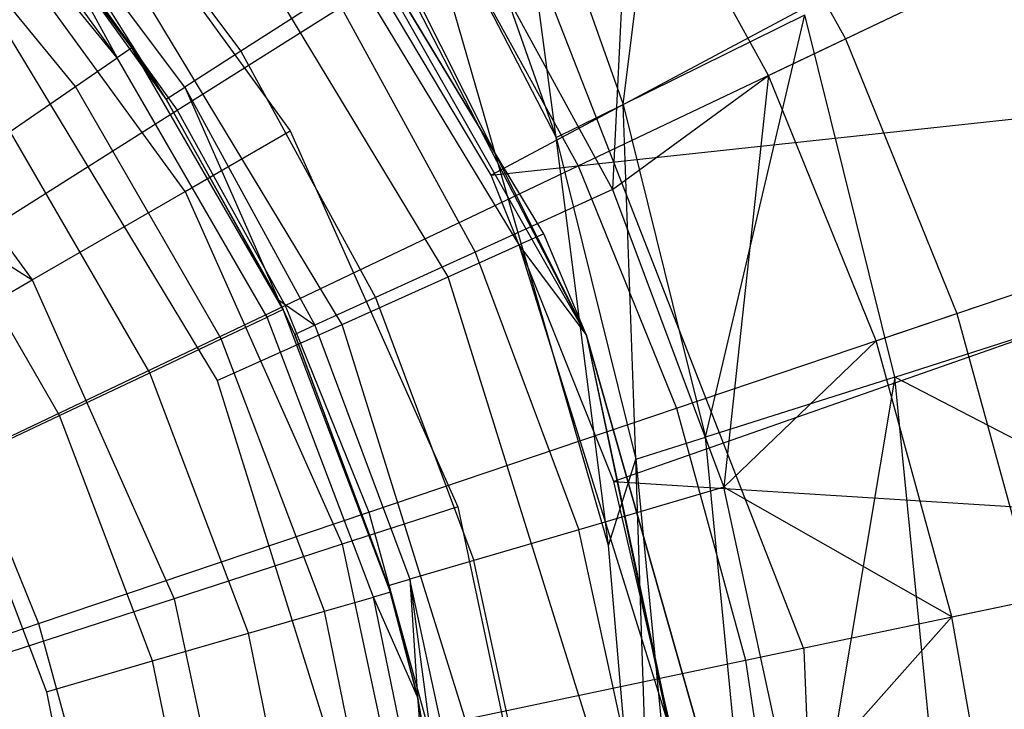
# Model space of a CAD drawing. Extents: x 4.9 to 22.3, y -20.4 to 0.
# Tile 55 of 95: x 14.767 to 15.592, y -11.338 to -10.759. Entities that reach past the tile are written whole.
import ezdxf

# ---------------------------------------------------------------- set-up
doc = ezdxf.new("R2010")
doc.units = 0
doc.header["$LTSCALE"] = 2.54
doc.layers.get('0').update_dxf_attribs({"color": 13, "linetype": 'CONTINUOUS'})

# ---------------------------------------------------------------- blocks, each defined once
blk = doc.blocks.new('AMELIA-10495_B_STL')
at = {"color": 0}
for p, q in [((16.24554, -10.31032, 2.91528), (15.16186, -10.8899, 1.93009)), ((16.24554, -10.31032, 2.91528), (15.16186, -10.8899, 1.93009)), ((15.27244, -10.8305, 18.18531), (15.31877, -10.45833, 18.02529)), ((15.27244, -10.8305, 18.18531), (15.31877, -10.45833, 18.02529)), ((15.21649, -10.85815, 18.28974), (15.17601, -10.55758, 18.18523)), ((15.17601, -10.55758, 18.18523), (15.27244, -10.8305, 18.18531)), ((15.17601, -10.55758, 18.18523), (15.27244, -10.8305, 18.18531)), ((15.21649, -10.85815, 18.28974), (15.17601, -10.55758, 18.18523)), ((15.33866, -10.55781, 3.88889), (15.45866, -10.77549, 3.88889)), ((15.33866, -10.55781, 3.88889), (15.45866, -10.77549, 3.88889)), ((14.79081, -10.57369, 18.43009), (14.99357, -10.85275, 18.43009)), ((14.79081, -10.57369, 18.43009), (14.99357, -10.85275, 18.43009)), ((15.20605, -10.93901, 0.53009), (14.98156, -10.56766, 0.53009)), ((15.20605, -10.93901, 0.53009), (14.98156, -10.56766, 0.53009)), ((15.24149, -11.02344, 0.53009), (14.98519, -10.57232, 1.41781)), ((15.20605, -10.93901, 0.53009), (14.98519, -10.57232, 1.41781)), ((15.24149, -11.02344, 0.53009), (14.98519, -10.57232, 1.41781)), ((15.20605, -10.93901, 0.53009), (14.98519, -10.57232, 1.41781)), ((15.18522, -10.94838, 0.41529), (14.96358, -10.58174, 0.41529)), ((15.18522, -10.94838, 0.41529), (14.96358, -10.58174, 0.41529)), ((14.70052, -10.58671, 10.56306), (14.84874, -10.79139, 10.65577)), ((14.70052, -10.58671, 10.56306), (14.84874, -10.79139, 10.65577)), ((14.84874, -10.79139, 10.65577), (14.68993, -10.59689, 10.65577)), ((14.84874, -10.79139, 10.65577), (14.68993, -10.59689, 10.65577)), ((14.81119, -10.5976, 9.18306), (14.95222, -10.786, 9.18306)), ((14.81119, -10.5976, 9.18306), (14.95222, -10.786, 9.18306)), ((15.12343, -10.59413, 18.28969), (15.21649, -10.85815, 18.28974)), ((15.12343, -10.59413, 18.28969), (15.21649, -10.85815, 18.28974)), ((15.27826, -10.59594, 8.41525), (15.26357, -10.90188, 8.65402)), ((15.27826, -10.59594, 8.41525), (15.26357, -10.90188, 8.65402)), ((15.39419, -10.80621, 8.41525), (15.27826, -10.59594, 8.41525)), ((15.39419, -10.80621, 8.41525), (15.27826, -10.59594, 8.41525)), ((15.12592, -10.97507, 0.31796), (14.91239, -10.62185, 0.31796)), ((15.12592, -10.97507, 0.31796), (14.91239, -10.62185, 0.31796)), ((15.2601, -11.2005, 18.43009), (15.09152, -10.61631, 18.43009)), ((15.09152, -10.61631, 18.43009), (15.21649, -10.85815, 18.28974)), ((15.09152, -10.61631, 18.43009), (15.21649, -10.85815, 18.28974)), ((15.2601, -11.2005, 18.43009), (15.09152, -10.61631, 18.43009)), ((14.81367, -10.8156, 10.7394), (14.6592, -10.6264, 10.7394)), ((14.81367, -10.8156, 10.7394), (14.6592, -10.6264, 10.7394)), ((14.90532, -10.81614, 9.46436), (14.76906, -10.63411, 9.46436)), ((14.8896, -10.82625, 9.75051), (14.76906, -10.63411, 9.46436)), ((14.90532, -10.81614, 9.46436), (14.76906, -10.63411, 9.46436)), ((14.8896, -10.82625, 9.75051), (14.76906, -10.63411, 9.46436)), ((14.90548, -10.90361, 19.0266), (14.71523, -10.64175, 19.0266)), ((14.90548, -10.90361, 19.0266), (14.71523, -10.64175, 19.0266)), ((15.13585, -10.66799, 8.65402), (15.26357, -10.90188, 8.65402)), ((15.13585, -10.66799, 8.65402), (15.26357, -10.90188, 8.65402)), ((15.45866, -10.77549, 3.88889), (15.65778, -10.68064, 4.13464)), ((15.45866, -10.77549, 3.88889), (15.65778, -10.68064, 4.13464)), ((14.79, -10.68346, 3.4836), (14.89899, -10.83537, 3.4836)), ((14.79, -10.68346, 3.4836), (14.89899, -10.83537, 3.4836)), ((15.03717, -11.01502, 0.25293), (14.83577, -10.68187, 0.25293)), ((15.03717, -11.01502, 0.25293), (14.83577, -10.68187, 0.25293)), ((14.8896, -10.82625, 9.75051), (14.79601, -10.69576, 9.75051)), ((14.79601, -10.69576, 9.75051), (14.86082, -10.78305, 10.56306)), ((14.86082, -10.78305, 10.56306), (14.79601, -10.69576, 10.56306)), ((14.79601, -10.69576, 9.75051), (14.86082, -10.78305, 10.56306)), ((14.8896, -10.82625, 9.75051), (14.79601, -10.69576, 9.75051)), ((14.79601, -10.69576, 10.56306), (14.84874, -10.79139, 10.65577)), ((14.79601, -10.69576, 10.56306), (14.84874, -10.79139, 10.65577)), ((14.86082, -10.78305, 10.56306), (14.79601, -10.69576, 10.56306)), ((14.89899, -10.83537, 3.4836), (15.12896, -10.69019, 3.67087)), ((14.89899, -10.83537, 3.4836), (15.12896, -10.69019, 3.67087)), ((15.07009, -10.69105, 1.48502), (15.24149, -11.02344, 0.53009)), ((15.07009, -10.69105, 1.48502), (15.24149, -11.02344, 0.53009)), ((15.12896, -10.69019, 3.67087), (15.23478, -10.88214, 3.67087)), ((15.12896, -10.69019, 3.67087), (15.23478, -10.88214, 3.67087)), ((15.42419, -11.28785, 10.13009), (15.19683, -10.70517, 10.13009)), ((15.42419, -11.28785, 12.73009), (15.19683, -10.70517, 12.73009)), ((15.42419, -11.28785, 10.13009), (15.19683, -10.70517, 10.13009)), ((15.42419, -11.28785, 12.73009), (15.19683, -10.70517, 12.73009)), ((15.39419, -10.80621, 8.41525), (15.58876, -10.71352, 8.10656)), ((15.39419, -10.80621, 8.41525), (15.58876, -10.71352, 8.10656)), ((15.0895, -10.72133, 1.93009), (15.24149, -11.02344, 1.93009)), ((15.0895, -10.72133, 1.50961), (15.24149, -11.02344, 0.53009)), ((15.0895, -10.72133, 1.50961), (15.24149, -11.02344, 0.53009)), ((15.0895, -10.72133, 1.93009), (15.24149, -11.02344, 1.93009)), ((15.0295, -10.73633, 8.91141), (14.95222, -10.786, 9.18306)), ((15.0295, -10.73633, 8.91141), (14.95222, -10.786, 9.18306)), ((15.0295, -10.73633, 8.91141), (15.14857, -10.95439, 8.91141)), ((15.0295, -10.73633, 8.91141), (15.14857, -10.95439, 8.91141)), ((15.16186, -10.8899, 1.93009), (15.0716, -10.73799, 1.93009)), ((15.16186, -10.8899, 1.93009), (15.0716, -10.73799, 1.93009)), ((15.16186, -10.8899, 1.93009), (15.0716, -10.73799, 1.93009)), ((14.60522, -10.7408, 19.61333), (14.77728, -10.97763, 19.61333)), ((14.60522, -10.7408, 19.61333), (14.77728, -10.97763, 19.61333)), ((14.7454, -10.75268, 0.23009), (14.93248, -11.06214, 0.23009)), ((14.7454, -10.75268, 0.23009), (14.93248, -11.06214, 0.23009)), ((15.27244, -10.8305, 18.18531), (15.42454, -10.75541, 18.02541)), ((15.27244, -10.8305, 18.18531), (15.42454, -10.75541, 18.02541)), ((15.34136, -11.10951, 18.18531), (15.42454, -10.75541, 18.02541)), ((15.34136, -11.10951, 18.18531), (15.42454, -10.75541, 18.02541)), ((15.50019, -11.05912, 18.02541), (15.42454, -10.75541, 18.02541)), ((15.50019, -11.05912, 18.02541), (15.42454, -10.75541, 18.02541)), ((15.16186, -10.8899, 1.93009), (16.36465, -10.76046, 2.91528)), ((15.16186, -10.8899, 1.93009), (16.36465, -10.76046, 2.91528)), ((16.36465, -10.76046, 2.91528), (15.26464, -11.14679, 1.93009)), ((16.36465, -10.76046, 2.91528), (15.26464, -11.14679, 1.93009)), ((15.23478, -10.88214, 3.67087), (15.45866, -10.77549, 3.88889)), ((15.23478, -10.88214, 3.67087), (15.45866, -10.77549, 3.88889)), ((15.45866, -10.77549, 3.88889), (15.55208, -11.00584, 3.88889)), ((15.45866, -10.77549, 3.88889), (15.55208, -11.00584, 3.88889)), ((14.86082, -10.78305, 10.56306), (14.84874, -10.79139, 10.65577)), ((14.86082, -10.78305, 10.56306), (14.84874, -10.79139, 10.65577)), ((14.8896, -10.82625, 9.75051), (14.86082, -10.78305, 10.56306)), ((14.8896, -10.82625, 9.75051), (14.86082, -10.78305, 10.56306)), ((14.98756, -11.00256, 10.56306), (14.86082, -10.78305, 10.56306)), ((14.98756, -11.00256, 10.56306), (14.86082, -10.78305, 10.56306)), ((14.95222, -10.786, 9.18306), (14.90532, -10.81614, 9.46436)), ((14.95222, -10.786, 9.18306), (14.90532, -10.81614, 9.46436)), ((14.95222, -10.786, 9.18306), (15.06501, -10.99255, 9.18306)), ((14.95222, -10.786, 9.18306), (15.06501, -10.99255, 9.18306)), ((14.81367, -10.8156, 10.7394), (14.84874, -10.79139, 10.65577)), ((14.81367, -10.8156, 10.7394), (14.84874, -10.79139, 10.65577)), ((14.9743, -11.00886, 10.65577), (14.84874, -10.79139, 10.65577)), ((14.9743, -11.00886, 10.65577), (14.84874, -10.79139, 10.65577)), ((15.26357, -10.90188, 8.65402), (15.39419, -10.80621, 8.41525)), ((15.26357, -10.90188, 8.65402), (15.39419, -10.80621, 8.41525)), ((15.39419, -10.80621, 8.41525), (15.35669, -11.15156, 8.65402)), ((15.39419, -10.80621, 8.41525), (15.35669, -11.15156, 8.65402)), ((15.48443, -11.02871, 8.41525), (15.39419, -10.80621, 8.41525)), ((15.48443, -11.02871, 8.41525), (15.39419, -10.80621, 8.41525)), ((14.75905, -10.8533, 10.80577), (14.81367, -10.8156, 10.7394)), ((14.75905, -10.8533, 10.80577), (14.81367, -10.8156, 10.7394)), ((14.9358, -11.02713, 10.7394), (14.81367, -10.8156, 10.7394)), ((14.9358, -11.02713, 10.7394), (14.81367, -10.8156, 10.7394)), ((14.8896, -10.82625, 9.75051), (14.90532, -10.81614, 9.46436)), ((14.8896, -10.82625, 9.75051), (14.90532, -10.81614, 9.46436)), ((14.90532, -10.81614, 9.46436), (14.98365, -10.99439, 9.75051)), ((14.90532, -10.81614, 9.46436), (14.98365, -10.99439, 9.75051)), ((14.90532, -10.81614, 9.46436), (15.0143, -11.01571, 9.46436)), ((14.90532, -10.81614, 9.46436), (15.0143, -11.01571, 9.46436)), ((14.54175, -10.82846, 19.94452), (14.77728, -10.97763, 19.61333)), ((14.54175, -10.82846, 19.94452), (14.77728, -10.97763, 19.61333)), ((14.98365, -10.99439, 9.75051), (14.8896, -10.82625, 9.75051)), ((14.8896, -10.82625, 9.75051), (14.98756, -11.00256, 10.56306)), ((14.98365, -10.99439, 9.75051), (14.8896, -10.82625, 9.75051)), ((14.8896, -10.82625, 9.75051), (14.98756, -11.00256, 10.56306)), ((14.65196, -10.99132, 3.3297), (14.89899, -10.83537, 3.4836)), ((14.65196, -10.99132, 3.3297), (14.89899, -10.83537, 3.4836)), ((14.89899, -10.83537, 3.4836), (14.98926, -10.9991, 3.4836)), ((14.89899, -10.83537, 3.4836), (14.98926, -10.9991, 3.4836)), ((15.21649, -10.85815, 18.28974), (15.27244, -10.8305, 18.18531)), ((15.21649, -10.85815, 18.28974), (15.27244, -10.8305, 18.18531)), ((15.28297, -11.12806, 18.28974), (15.27244, -10.8305, 18.18531)), ((15.27244, -10.8305, 18.18531), (15.34136, -11.10951, 18.18531)), ((15.27244, -10.8305, 18.18531), (15.34136, -11.10951, 18.18531)), ((15.28297, -11.12806, 18.28974), (15.27244, -10.8305, 18.18531)), ((14.87583, -11.05558, 10.80577), (14.75905, -10.8533, 10.80577)), ((14.87583, -11.05558, 10.80577), (14.75905, -10.8533, 10.80577)), ((14.90548, -10.90361, 19.0266), (14.99357, -10.85275, 18.43009)), ((14.90548, -10.90361, 19.0266), (14.99357, -10.85275, 18.43009)), ((14.99357, -10.85275, 18.43009), (15.13387, -11.16788, 18.43009)), ((14.99357, -10.85275, 18.43009), (15.13387, -11.16788, 18.43009)), ((15.2601, -11.2005, 18.43009), (15.21649, -10.85815, 18.28974)), ((15.21649, -10.85815, 18.28974), (15.28297, -11.12806, 18.28974)), ((15.21649, -10.85815, 18.28974), (15.28297, -11.12806, 18.28974)), ((15.2601, -11.2005, 18.43009), (15.21649, -10.85815, 18.28974)), ((14.98926, -10.9991, 3.4836), (15.23478, -10.88214, 3.67087)), ((14.98926, -10.9991, 3.4836), (15.23478, -10.88214, 3.67087)), ((15.23478, -10.88214, 3.67087), (15.31716, -11.08526, 3.67087)), ((15.23478, -10.88214, 3.67087), (15.31716, -11.08526, 3.67087)), ((15.26464, -11.14679, 1.93009), (15.16186, -10.8899, 1.93009)), ((15.26464, -11.14679, 1.93009), (15.16186, -10.8899, 1.93009)), ((15.26464, -11.14679, 1.93009), (15.16186, -10.8899, 1.93009)), ((14.80028, -11.09143, 10.84838), (14.69023, -10.90081, 10.84838)), ((14.80028, -11.09143, 10.84838), (14.69023, -10.90081, 10.84838)), ((14.77728, -10.97763, 19.61333), (14.90548, -10.90361, 19.0266)), ((14.77728, -10.97763, 19.61333), (14.90548, -10.90361, 19.0266)), ((14.90548, -10.90361, 19.0266), (15.03713, -11.19931, 19.0266)), ((14.90548, -10.90361, 19.0266), (15.03713, -11.19931, 19.0266)), ((15.26357, -10.90188, 8.65402), (15.14857, -10.95439, 8.91141)), ((15.26357, -10.90188, 8.65402), (15.14857, -10.95439, 8.91141)), ((15.26357, -10.90188, 8.65402), (15.35669, -11.15156, 8.65402)), ((15.26357, -10.90188, 8.65402), (15.35669, -11.15156, 8.65402)), ((15.50019, -11.05912, 18.02541), (15.91088, -10.92794, 17.78925)), ((15.50019, -11.05912, 18.02541), (15.91088, -10.92794, 17.78925)), ((15.55208, -11.00584, 3.88889), (15.76102, -10.9352, 4.13464)), ((15.55208, -11.00584, 3.88889), (15.76102, -10.9352, 4.13464)), ((15.20605, -10.93901, 0.53009), (15.18522, -10.94838, 0.41529)), ((15.20605, -10.93901, 0.53009), (15.18522, -10.94838, 0.41529)), ((15.24149, -11.02344, 0.53009), (15.20605, -10.93901, 0.53009)), ((15.24149, -11.02344, 0.53009), (15.20605, -10.93901, 0.53009)), ((15.12592, -10.97507, 0.31796), (15.18522, -10.94838, 0.41529)), ((15.12592, -10.97507, 0.31796), (15.18522, -10.94838, 0.41529)), ((15.24149, -11.02344, 0.53009), (15.18522, -10.94838, 0.41529)), ((15.24149, -11.02344, 0.53009), (15.18522, -10.94838, 0.41529)), ((15.31268, -11.35741, 0.41529), (15.18522, -10.94838, 0.41529)), ((15.31268, -11.35741, 0.41529), (15.18522, -10.94838, 0.41529)), ((15.14857, -10.95439, 8.91141), (15.06501, -10.99255, 9.18306)), ((15.14857, -10.95439, 8.91141), (15.06501, -10.99255, 9.18306)), ((15.14857, -10.95439, 8.91141), (15.23539, -11.18717, 8.91141)), ((15.14857, -10.95439, 8.91141), (15.23539, -11.18717, 8.91141)), ((15.48443, -11.02871, 8.41525), (15.6886, -10.95969, 8.10656)), ((15.48443, -11.02871, 8.41525), (15.6886, -10.95969, 8.10656)), ((14.60977, -11.07434, 20.1867), (14.77728, -10.97763, 19.61333)), ((14.60977, -11.07434, 20.1867), (14.77728, -10.97763, 19.61333)), ((14.77728, -10.97763, 19.61333), (14.89635, -11.24505, 19.61333)), ((14.77728, -10.97763, 19.61333), (14.89635, -11.24505, 19.61333)), ((15.03717, -11.01502, 0.25293), (15.12592, -10.97507, 0.31796)), ((15.03717, -11.01502, 0.25293), (15.12592, -10.97507, 0.31796)), ((15.24871, -11.36913, 0.31796), (15.12592, -10.97507, 0.31796)), ((15.24871, -11.36913, 0.31796), (15.12592, -10.97507, 0.31796)), ((14.9973, -11.02348, 9.75051), (14.98365, -10.99439, 9.75051)), ((14.98365, -10.99439, 9.75051), (15.0143, -11.01571, 9.46436)), ((14.98365, -10.99439, 9.75051), (15.0143, -11.01571, 9.46436)), ((14.98365, -10.99439, 9.75051), (14.98756, -11.00256, 10.56306)), ((14.98365, -10.99439, 9.75051), (14.98756, -11.00256, 10.56306)), ((14.9973, -11.02348, 9.75051), (14.98365, -10.99439, 9.75051)), ((15.06501, -10.99255, 9.18306), (15.0143, -11.01571, 9.46436)), ((15.06501, -10.99255, 9.18306), (15.0143, -11.01571, 9.46436)), ((15.06501, -10.99255, 9.18306), (15.14725, -11.21305, 9.18306)), ((15.06501, -10.99255, 9.18306), (15.14725, -11.21305, 9.18306)), ((14.72551, -11.12474, 3.3297), (14.98926, -10.9991, 3.4836)), ((14.72551, -11.12474, 3.3297), (14.98926, -10.9991, 3.4836)), ((14.98756, -11.00256, 10.56306), (14.9743, -11.00886, 10.65577)), ((14.98756, -11.00256, 10.56306), (14.9743, -11.00886, 10.65577)), ((14.9973, -11.02348, 9.75051), (14.98756, -11.00256, 10.56306)), ((14.9973, -11.02348, 9.75051), (14.98756, -11.00256, 10.56306)), ((15.07744, -11.23956, 10.56306), (14.98756, -11.00256, 10.56306)), ((15.07744, -11.23956, 10.56306), (14.98756, -11.00256, 10.56306)), ((14.98926, -10.9991, 3.4836), (15.05953, -11.17236, 3.4836)), ((14.98926, -10.9991, 3.4836), (15.05953, -11.17236, 3.4836)), ((14.9358, -11.02713, 10.7394), (14.9743, -11.00886, 10.65577)), ((14.9358, -11.02713, 10.7394), (14.9743, -11.00886, 10.65577)), ((15.06334, -11.24365, 10.65577), (14.9743, -11.00886, 10.65577)), ((15.06334, -11.24365, 10.65577), (14.9743, -11.00886, 10.65577)), ((15.31716, -11.08526, 3.67087), (15.55208, -11.00584, 3.88889)), ((15.31716, -11.08526, 3.67087), (15.55208, -11.00584, 3.88889)), ((15.55208, -11.00584, 3.88889), (15.6176, -11.24562, 3.88889)), ((15.55208, -11.00584, 3.88889), (15.6176, -11.24562, 3.88889)), ((14.93248, -11.06214, 0.23009), (15.03717, -11.01502, 0.25293)), ((14.93248, -11.06214, 0.23009), (15.03717, -11.01502, 0.25293)), ((15.0143, -11.01571, 9.46436), (14.9973, -11.02348, 9.75051)), ((15.0143, -11.01571, 9.46436), (14.9973, -11.02348, 9.75051)), ((15.0143, -11.01571, 9.46436), (15.09376, -11.22876, 9.46436)), ((15.0143, -11.01571, 9.46436), (15.09376, -11.22876, 9.46436)), ((15.15298, -11.38668, 0.25293), (15.03717, -11.01502, 0.25293)), ((15.15298, -11.38668, 0.25293), (15.03717, -11.01502, 0.25293)), ((14.87583, -11.05558, 10.80577), (14.9358, -11.02713, 10.7394)), ((14.87583, -11.05558, 10.80577), (14.9358, -11.02713, 10.7394)), ((15.02241, -11.2555, 10.7394), (14.9358, -11.02713, 10.7394)), ((15.02241, -11.2555, 10.7394), (14.9358, -11.02713, 10.7394)), ((15.07583, -11.23403, 9.75051), (14.9973, -11.02348, 9.75051)), ((14.9973, -11.02348, 9.75051), (15.07744, -11.23956, 10.56306)), ((14.9973, -11.02348, 9.75051), (15.07744, -11.23956, 10.56306)), ((15.07583, -11.23403, 9.75051), (14.9973, -11.02348, 9.75051)), ((15.24149, -11.02344, 1.93009), (15.24149, -11.02344, 0.53009)), ((15.24149, -11.02344, 1.93009), (15.24149, -11.02344, 0.53009)), ((15.24149, -11.02344, 1.93009), (15.33514, -11.3533, 0.53009)), ((15.33514, -11.3533, 0.53009), (15.24149, -11.02344, 0.53009)), ((15.24149, -11.02344, 1.93009), (15.33514, -11.3533, 0.53009)), ((15.24149, -11.02344, 1.93009), (15.29374, -11.27266, 1.93009)), ((15.24149, -11.02344, 1.93009), (15.29374, -11.27266, 1.93009)), ((15.24149, -11.02344, 0.53009), (15.31268, -11.35741, 0.41529)), ((15.24149, -11.02344, 0.53009), (15.31268, -11.35741, 0.41529)), ((15.33514, -11.3533, 0.53009), (15.24149, -11.02344, 0.53009)), ((15.35669, -11.15156, 8.65402), (15.48443, -11.02871, 8.41525)), ((15.35669, -11.15156, 8.65402), (15.48443, -11.02871, 8.41525)), ((15.54771, -11.26033, 8.41525), (15.48443, -11.02871, 8.41525)), ((15.54771, -11.26033, 8.41525), (15.48443, -11.02871, 8.41525)), ((14.80028, -11.09143, 10.84838), (14.87583, -11.05558, 10.80577)), ((14.80028, -11.09143, 10.84838), (14.87583, -11.05558, 10.80577)), ((14.95866, -11.27397, 10.80577), (14.87583, -11.05558, 10.80577)), ((14.95866, -11.27397, 10.80577), (14.87583, -11.05558, 10.80577)), ((15.50019, -11.05912, 18.02541), (15.34136, -11.10951, 18.18531)), ((15.50019, -11.05912, 18.02541), (15.34136, -11.10951, 18.18531)), ((15.50019, -11.05912, 18.02541), (15.3965, -11.67775, 18.18531)), ((15.50019, -11.05912, 18.02541), (15.3965, -11.67775, 18.18531)), ((15.56071, -11.67775, 18.02541), (15.50019, -11.05912, 18.02541)), ((15.56071, -11.67775, 18.02541), (15.50019, -11.05912, 18.02541)), ((15.96597, -11.30149, 17.78925), (15.50019, -11.05912, 18.02541)), ((15.96597, -11.30149, 17.78925), (15.50019, -11.05912, 18.02541)), ((14.93248, -11.06214, 0.23009), (15.04006, -11.40737, 0.23009)), ((14.93248, -11.06214, 0.23009), (15.04006, -11.40737, 0.23009)), ((15.05953, -11.17236, 3.4836), (15.31716, -11.08526, 3.67087)), ((15.05953, -11.17236, 3.4836), (15.31716, -11.08526, 3.67087)), ((15.31716, -11.08526, 3.67087), (15.37494, -11.2967, 3.67087)), ((15.31716, -11.08526, 3.67087), (15.37494, -11.2967, 3.67087)), ((14.71653, -11.13117, 10.86306), (14.80028, -11.09143, 10.84838)), ((14.71653, -11.13117, 10.86306), (14.80028, -11.09143, 10.84838)), ((14.87833, -11.29724, 10.84838), (14.80028, -11.09143, 10.84838)), ((14.87833, -11.29724, 10.84838), (14.80028, -11.09143, 10.84838)), ((15.28297, -11.12806, 18.28974), (15.34136, -11.10951, 18.18531)), ((15.28297, -11.12806, 18.28974), (15.34136, -11.10951, 18.18531)), ((15.3965, -11.67775, 18.18531), (15.34136, -11.10951, 18.18531)), ((15.3965, -11.67775, 18.18531), (15.34136, -11.10951, 18.18531)), ((14.72551, -11.12474, 3.3297), (14.78277, -11.26593, 3.3297)), ((14.72551, -11.12474, 3.3297), (14.78277, -11.26593, 3.3297)), ((14.71653, -11.13117, 10.86306), (14.78929, -11.32303, 10.86306)), ((14.71653, -11.13117, 10.86306), (14.78929, -11.32303, 10.86306)), ((15.2601, -11.2005, 18.43009), (15.28297, -11.12806, 18.28974)), ((15.2601, -11.2005, 18.43009), (15.28297, -11.12806, 18.28974)), ((15.30118, -11.67775, 18.43009), (15.28297, -11.12806, 18.28974)), ((15.28297, -11.12806, 18.28974), (15.33616, -11.67775, 18.28974)), ((15.28297, -11.12806, 18.28974), (15.33616, -11.67775, 18.28974)), ((15.30118, -11.67775, 18.43009), (15.28297, -11.12806, 18.28974)), ((15.29374, -11.27266, 1.93009), (15.26464, -11.14679, 1.93009)), ((15.26464, -11.14679, 1.93009), (16.43612, -11.22033, 2.91528)), ((15.29374, -11.27266, 1.93009), (15.26464, -11.14679, 1.93009)), ((15.26464, -11.14679, 1.93009), (16.43612, -11.22033, 2.91528)), ((15.29374, -11.27266, 1.93009), (15.26464, -11.14679, 1.93009)), ((15.35669, -11.15156, 8.65402), (15.23539, -11.18717, 8.91141)), ((15.35669, -11.15156, 8.65402), (15.23539, -11.18717, 8.91141)), ((15.54771, -11.26033, 8.41525), (15.35669, -11.15156, 8.65402)), ((15.54771, -11.26033, 8.41525), (15.35669, -11.15156, 8.65402)), ((15.41334, -11.41195, 8.65402), (15.35669, -11.15156, 8.65402)), ((15.41334, -11.41195, 8.65402), (15.35669, -11.15156, 8.65402)), ((15.13387, -11.16788, 18.43009), (15.03713, -11.19931, 19.0266)), ((15.13387, -11.16788, 18.43009), (15.03713, -11.19931, 19.0266)), ((15.13387, -11.16788, 18.43009), (15.20559, -11.50528, 18.43009)), ((15.13387, -11.16788, 18.43009), (15.20559, -11.50528, 18.43009)), ((14.78277, -11.26593, 3.3297), (15.05953, -11.17236, 3.4836)), ((14.78277, -11.26593, 3.3297), (15.05953, -11.17236, 3.4836)), ((15.05953, -11.17236, 3.4836), (15.10881, -11.35272, 3.4836)), ((15.05953, -11.17236, 3.4836), (15.10881, -11.35272, 3.4836)), ((15.23539, -11.18717, 8.91141), (15.14725, -11.21305, 9.18306)), ((15.23539, -11.18717, 8.91141), (15.14725, -11.21305, 9.18306)), ((15.28821, -11.42994, 8.91141), (15.23539, -11.18717, 8.91141)), ((15.28821, -11.42994, 8.91141), (15.23539, -11.18717, 8.91141)), ((15.03713, -11.19931, 19.0266), (14.89635, -11.24505, 19.61333)), ((15.03713, -11.19931, 19.0266), (14.89635, -11.24505, 19.61333)), ((15.03713, -11.19931, 19.0266), (15.10443, -11.51592, 19.0266)), ((15.03713, -11.19931, 19.0266), (15.10443, -11.51592, 19.0266)), ((15.30118, -11.67775, 18.43009), (15.2601, -11.2005, 18.43009)), ((15.30118, -11.67775, 18.43009), (15.2601, -11.2005, 18.43009)), ((15.14725, -11.21305, 9.18306), (15.09376, -11.22876, 9.46436)), ((15.14725, -11.21305, 9.18306), (15.09376, -11.22876, 9.46436)), ((15.19728, -11.44302, 9.18306), (15.14725, -11.21305, 9.18306)), ((15.19728, -11.44302, 9.18306), (15.14725, -11.21305, 9.18306)), ((15.54771, -11.26033, 8.41525), (15.75862, -11.21594, 8.10656)), ((15.54771, -11.26033, 8.41525), (15.75862, -11.21594, 8.10656)), ((15.07583, -11.23403, 9.75051), (15.09376, -11.22876, 9.46436)), ((15.07583, -11.23403, 9.75051), (15.09376, -11.22876, 9.46436)), ((15.09376, -11.22876, 9.46436), (15.10014, -11.32729, 9.75051)), ((15.09376, -11.22876, 9.46436), (15.10014, -11.32729, 9.75051)), ((15.09376, -11.22876, 9.46436), (15.12359, -11.45361, 9.75051)), ((15.14209, -11.45095, 9.46436), (15.09376, -11.22876, 9.46436)), ((15.14209, -11.45095, 9.46436), (15.09376, -11.22876, 9.46436)), ((15.09376, -11.22876, 9.46436), (15.12359, -11.45361, 9.75051)), ((15.07744, -11.23956, 10.56306), (15.06334, -11.24365, 10.65577)), ((15.07744, -11.23956, 10.56306), (15.06334, -11.24365, 10.65577)), ((15.10014, -11.32729, 9.75051), (15.07583, -11.23403, 9.75051)), ((15.07583, -11.23403, 9.75051), (15.07744, -11.23956, 10.56306)), ((15.07583, -11.23403, 9.75051), (15.07744, -11.23956, 10.56306)), ((15.07583, -11.23403, 9.75051), (15.10014, -11.32729, 10.56306)), ((15.07583, -11.23403, 9.75051), (15.10014, -11.32729, 10.56306)), ((15.10014, -11.32729, 9.75051), (15.07583, -11.23403, 9.75051)), ((15.10014, -11.32729, 10.56306), (15.07744, -11.23956, 10.56306)), ((15.10014, -11.32729, 10.56306), (15.07744, -11.23956, 10.56306)), ((14.89635, -11.24505, 19.61333), (14.71238, -11.30483, 20.1867)), ((14.89635, -11.24505, 19.61333), (14.71238, -11.30483, 20.1867)), ((14.89635, -11.24505, 19.61333), (14.95721, -11.53139, 19.61333)), ((14.89635, -11.24505, 19.61333), (14.95721, -11.53139, 19.61333)), ((15.02241, -11.2555, 10.7394), (15.06334, -11.24365, 10.65577)), ((15.02241, -11.2555, 10.7394), (15.06334, -11.24365, 10.65577)), ((15.10014, -11.32729, 10.56306), (15.06334, -11.24365, 10.65577)), ((15.10014, -11.32729, 10.56306), (15.06334, -11.24365, 10.65577)), ((15.11357, -11.48968, 10.65577), (15.06334, -11.24365, 10.65577)), ((15.11357, -11.48968, 10.65577), (15.06334, -11.24365, 10.65577)), ((15.37494, -11.2967, 3.67087), (15.6176, -11.24562, 3.88889)), ((15.37494, -11.2967, 3.67087), (15.6176, -11.24562, 3.88889)), ((14.95866, -11.27397, 10.80577), (15.02241, -11.2555, 10.7394)), ((14.95866, -11.27397, 10.80577), (15.02241, -11.2555, 10.7394)), ((15.07126, -11.49482, 10.7394), (15.02241, -11.2555, 10.7394)), ((15.07126, -11.49482, 10.7394), (15.02241, -11.2555, 10.7394)), ((14.49076, -11.36465, 3.21132), (14.78277, -11.26593, 3.3297)), ((14.49076, -11.36465, 3.21132), (14.78277, -11.26593, 3.3297)), ((14.78277, -11.26593, 3.3297), (14.82293, -11.41289, 3.3297)), ((14.78277, -11.26593, 3.3297), (14.82293, -11.41289, 3.3297)), ((15.41334, -11.41195, 8.65402), (15.54771, -11.26033, 8.41525)), ((15.41334, -11.41195, 8.65402), (15.54771, -11.26033, 8.41525)), ((15.57054, -11.38935, 8.41525), (15.54771, -11.26033, 8.41525)), ((15.57054, -11.38935, 8.41525), (15.54771, -11.26033, 8.41525)), ((14.87833, -11.29724, 10.84838), (14.95866, -11.27397, 10.80577)), ((14.87833, -11.29724, 10.84838), (14.95866, -11.27397, 10.80577)), ((15.00538, -11.50282, 10.80577), (14.95866, -11.27397, 10.80577)), ((15.00538, -11.50282, 10.80577), (14.95866, -11.27397, 10.80577)), ((15.29374, -11.27266, 1.93009), (15.32802, -11.43614, 1.93009)), ((15.32631, -11.41348, 1.93009), (15.29374, -11.27266, 1.93009)), ((15.29374, -11.27266, 1.93009), (15.32802, -11.43614, 1.93009)), ((15.45004, -11.91277, 10.13009), (15.42419, -11.28785, 10.13009)), ((15.42419, -11.28785, 10.13009), (15.42419, -11.28785, 12.73009)), ((15.45004, -11.91277, 12.73009), (15.42419, -11.28785, 12.73009)), ((15.42419, -11.28785, 10.13009), (15.42419, -11.28785, 12.73009)), ((15.45004, -11.91277, 10.13009), (15.42419, -11.28785, 10.13009)), ((15.45004, -11.91277, 12.73009), (15.42419, -11.28785, 12.73009)), ((14.78929, -11.32303, 10.86306), (14.87833, -11.29724, 10.84838)), ((14.78929, -11.32303, 10.86306), (14.87833, -11.29724, 10.84838)), ((14.92236, -11.5129, 10.84838), (14.87833, -11.29724, 10.84838)), ((14.92236, -11.5129, 10.84838), (14.87833, -11.29724, 10.84838)), ((15.10881, -11.35272, 3.4836), (15.37494, -11.2967, 3.67087)), ((15.10881, -11.35272, 3.4836), (15.37494, -11.2967, 3.67087)), ((15.37494, -11.2967, 3.67087), (15.4073, -11.51348, 3.67087)), ((15.37494, -11.2967, 3.67087), (15.4073, -11.51348, 3.67087)), ((14.78929, -11.32303, 10.86306), (14.83033, -11.52407, 10.86306)), ((14.78929, -11.32303, 10.86306), (14.83033, -11.52407, 10.86306)), ((15.12359, -11.45361, 9.75051), (15.10014, -11.32729, 9.75051)), ((15.10014, -11.32729, 9.75051), (15.10014, -11.32729, 10.56306)), ((15.10014, -11.32729, 9.75051), (15.10014, -11.32729, 10.56306)), ((15.10014, -11.32729, 9.75051), (15.12814, -11.48791, 10.56306)), ((15.12814, -11.48791, 10.56306), (15.10014, -11.32729, 10.56306)), ((15.10014, -11.32729, 9.75051), (15.12814, -11.48791, 10.56306)), ((15.12359, -11.45361, 9.75051), (15.10014, -11.32729, 9.75051)), ((15.10014, -11.32729, 10.56306), (15.11357, -11.48968, 10.65577)), ((15.10014, -11.32729, 10.56306), (15.11357, -11.48968, 10.65577)), ((15.12814, -11.48791, 10.56306), (15.10014, -11.32729, 10.56306))]:
    blk.add_line(p, q, dxfattribs=at)

msp = doc.modelspace()

# ---------------------------------------------------------------- block references
at = {"color": 0}
msp.add_blockref('AMELIA-10495_B_STL', (0, 0), dxfattribs=at)

doc.saveas('drawing.dxf')
